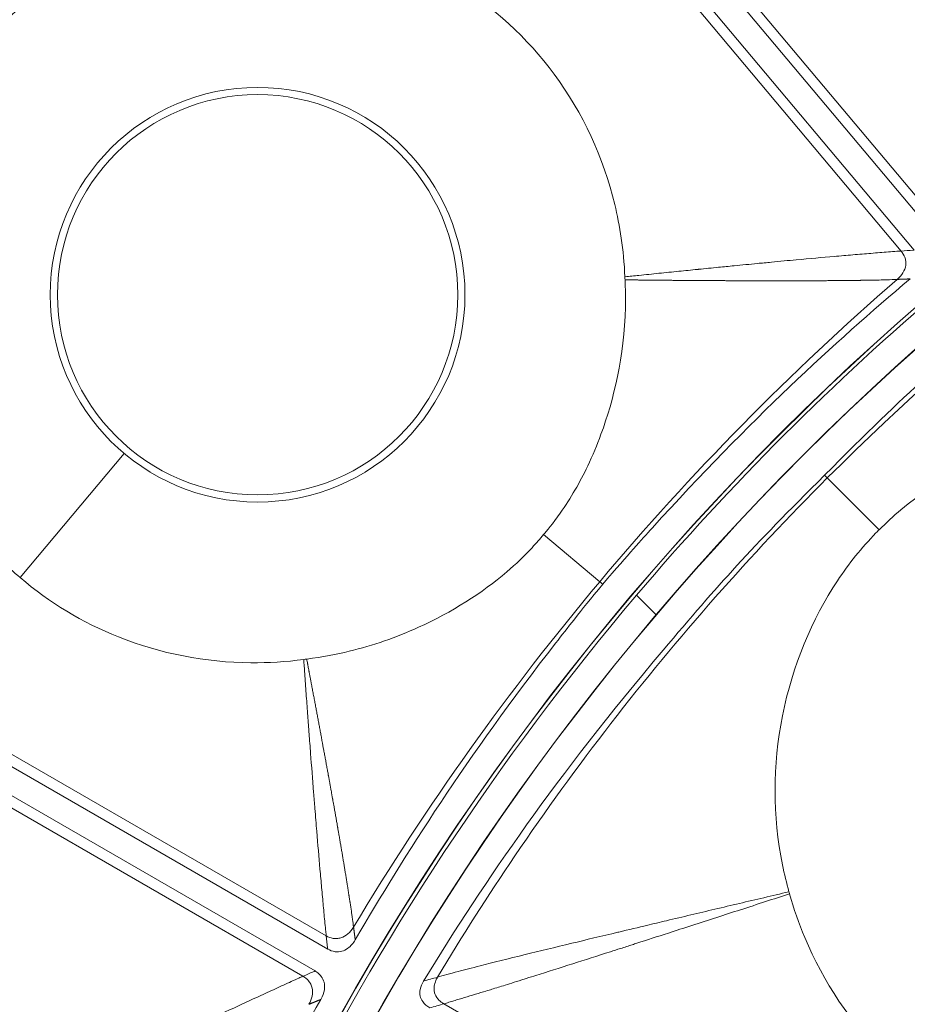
# Model space of a CAD drawing. Header units: inches. Extents: x -2.8 to 15.2, y -6.6 to 17.6.
# Tile 23 of 83: x 9.343 to 10.13, y -1.941 to -1.068. Entities that reach past the tile are written whole.
import ezdxf

# ---------------------------------------------------------------- set-up
doc = ezdxf.new("R2010")
doc.units = ezdxf.units.IN
doc.header["$MEASUREMENT"] = 0
doc.layers.add('Visible (ANSI)', color=7, linetype='Continuous', lineweight=18)
doc.layers.add('Visible Narrow (ANSI)', color=7, linetype='Continuous', lineweight=18)

msp = doc.modelspace()

# ---------------------------------------------------------------- linework, layer by layer
at = {"layer": 'Visible (ANSI)'}
for p, q in [((10.15294, -1.25788), (9.6558, -0.66541)), ((10.13575, -1.27231), (9.63861, -0.67984)), ((9.61606, -1.89165), (8.94626, -1.50494)), ((9.60484, -1.91108), (8.93504, -1.52437)), ((9.90701, -1.59536), (9.88969, -1.57804))]:
    msp.add_line(p, q, dxfattribs=at)
for centre, radius in [((11.68163, -3.09716), 3.54528), ((11.68163, -3.09716), 3.54195), ((11.68163, -3.09716), 3.28346), ((11.68163, -3.09716), 3.23859), ((11.68163, -3.09716), 3.23588), ((11.68163, -3.09716), 3.20276), ((11.68163, -3.09716), 3.20255), ((11.68163, -3.09716), 2.35257), ((11.68163, -3.09716), 2.35236), ((11.68163, -3.09716), 2.3248), ((11.68163, -3.09716), 2.3246), ((9.5539, -1.31178), 0.17736)]:
    msp.add_circle(centre, radius, dxfattribs=at)
for start, end in [(130.28965, 139.71035), (139.71035, 153.61001)]:
    msp.add_arc((11.68163, -3.09716), 2.34921, start, end, dxfattribs=at)
for points, knots in [([(9.58982, -0.98817), (9.56183, -0.98495), (9.52464, -0.98432), (9.46082, -0.99786), (9.44007, -1.00439), (9.39659, -1.02265), (9.37408, -1.03514), (9.33784, -1.06131), (9.32347, -1.07392), (9.30699, -1.09171), (9.30378, -1.09533), (9.30054, -1.09919)], [0.721035, 0.721035, 0.721035, 0.721035, 1.0196794, 1.0196794, 1.168255, 1.168255, 1.3434909, 1.3434909, 1.4781824, 1.4781824, 1.5102401, 1.5102401, 1.5102401, 1.5102401]), ([(9.87933, -1.2959), (9.87831, -1.2718), (9.87477, -1.25023), (9.86027, -1.19031), (9.84219, -1.15086), (9.79271, -1.0839), (9.76276, -1.05666), (9.71056, -1.02444), (9.69152, -1.0151), (9.64983, -0.99938), (9.62283, -0.99188), (9.59187, -0.98841)], [0.4775181, 0.4775181, 0.4775181, 0.4775181, 0.571479, 0.571479, 0.7834136, 0.7834136, 0.9829722, 0.9829722, 1.0877717, 1.0877717, 1.2039733, 1.2039733, 1.2039733, 1.2039733]), ([(10.05619, -1.47173), (10.1314, -1.39594), (10.1643, -1.36771), (10.3325, -1.22763), (10.41657, -1.17051), (10.50448, -1.11639)], [-1.592975, -1.592975, -1.592975, -1.592975, -1.134329, -1.134329, -0.299234, -0.299234, -0.299234, -0.299234]), ([(9.80725, -1.52437), (9.80976, -1.52138), (9.81534, -1.51478), (9.83137, -1.492), (9.83941, -1.47802), (9.8507, -1.45436), (9.85463, -1.44498), (9.8694, -1.40494), (9.87871, -1.36657), (9.87995, -1.31435), (9.87982, -1.30628), (9.87945, -1.29857)], [0.4840466, 0.4840466, 0.4840466, 0.4840466, 0.5090512, 0.5090512, 0.5438831, 0.5438831, 0.5658065, 0.5658065, 0.6361829, 0.6361829, 0.6497439, 0.6497439, 0.6497439, 0.6497439]), ([(10.13196, -1.29771), (10.06478, -1.35453), (9.99058, -1.42246), (9.89324, -1.52986), (9.88403, -1.53984), (9.85963, -1.56832)], [-13.567321, -13.567321, -13.567321, -13.567321, -4.529822, -4.529822, -3.431157, -3.431157, -3.431157, -3.431157]), ([(9.24203, -1.40533), (9.24567, -1.41771), (9.25004, -1.42984), (9.27184, -1.481), (9.29621, -1.51698), (9.33212, -1.55237), (9.33775, -1.55753), (9.34354, -1.56247)], [0.8370645, 0.8370645, 0.8370645, 0.8370645, 1.0320565, 1.0320565, 1.6885693, 1.6885693, 1.8060057, 1.8060057, 1.8060057, 1.8060057]), ([(10.42534, -1.44023), (10.39992, -1.43311), (10.37746, -1.4301), (10.31801, -1.42571), (10.27562, -1.43068), (10.19777, -1.45457), (10.15856, -1.47351), (10.11723, -1.50796), (10.1106, -1.51401), (10.10454, -1.52007)], [0.766434, 0.766434, 0.766434, 0.766434, 1.082655, 1.082655, 1.854629, 1.854629, 2.574472, 2.574472, 2.712146, 2.712146, 2.712146, 2.712146]), ([(9.70085, -1.92001), (9.757, -1.82882), (9.81742, -1.74013), (9.9624, -1.56848), (9.99075, -1.53667), (10.05619, -1.47173)], [-7.616264, -7.616264, -7.616264, -7.616264, -4.762978, -4.762978, -3.300772, -3.300772, -3.300772, -3.300772]), ([(9.59742, -1.63468), (9.61141, -1.63291), (9.62402, -1.63041), (9.65615, -1.62257), (9.67673, -1.61542), (9.72601, -1.59308), (9.75267, -1.57619), (9.7827, -1.55051), (9.79006, -1.54346), (9.80085, -1.5319), (9.80423, -1.52798), (9.80725, -1.52437)], [0.6303659, 0.6303659, 0.6303659, 0.6303659, 0.6905709, 0.6905709, 0.8060698, 0.8060698, 0.9785377, 0.9785377, 1.040405, 1.040405, 1.0737627, 1.0737627, 1.0737627, 1.0737627]), ([(10.10454, -1.52007), (10.10362, -1.52099), (10.1027, -1.52193), (10.08907, -1.53594), (10.07775, -1.55004), (10.0451, -1.59923), (10.02777, -1.64031), (10.01025, -1.72868), (10.01016, -1.77349), (10.02059, -1.82506), (10.0225, -1.833), (10.0247, -1.84087)], [0.640134, 0.640134, 0.640134, 0.640134, 0.65681, 0.65681, 0.886695, 0.886695, 1.403125, 1.403125, 1.906514, 1.906514, 1.998562, 1.998562, 1.998562, 1.998562]), ([(9.34354, -1.56247), (9.36943, -1.58457), (9.39868, -1.6023), (9.46783, -1.62989), (9.50778, -1.63756), (9.56345, -1.63806), (9.57918, -1.6371), (9.59475, -1.63502)], [1.806006, 1.806006, 1.806006, 1.806006, 2.33096, 2.33096, 2.944596, 2.944596, 3.181959, 3.181959, 3.181959, 3.181959]), ([(9.85963, -1.56832), (9.83847, -1.59407), (9.82865, -1.60672), (9.73878, -1.72252), (9.68473, -1.80743), (9.64042, -1.8835)], [-0.8944756, -0.8944756, -0.8944756, -0.8944756, -0.8113355, -0.8113355, -0.1875168, -0.1875168, -0.1875168, -0.1875168]), ([(9.59475, -1.63502), (9.59558, -1.63492), (9.59641, -1.63481), (9.5973, -1.6347), (9.59736, -1.63469), (9.59742, -1.63468)], [0.24237317, 0.24237317, 0.24237317, 0.24237317, 0.25467927, 0.25467927, 0.25554572, 0.25554572, 0.25554572, 0.25554572]), ([(9.37195, -2.02095), (9.36276, -1.99865), (9.35205, -1.9796), (9.31793, -1.92825), (9.28744, -1.89736), (9.21805, -1.85137), (9.18059, -1.83601), (9.12052, -1.82358), (9.09943, -1.82132), (9.05487, -1.82081), (9.02694, -1.823), (8.99666, -1.83032)], [0.4775181, 0.4775181, 0.4775181, 0.4775181, 0.571479, 0.571479, 0.7834136, 0.7834136, 0.9829722, 0.9829722, 1.0877717, 1.0877717, 1.2039733, 1.2039733, 1.2039733, 1.2039733]), ([(10.0247, -1.84087), (10.02482, -1.8413), (10.02494, -1.84174), (10.02511, -1.84234), (10.02516, -1.84251), (10.02521, -1.84268)], [0.379679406, 0.379679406, 0.379679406, 0.379679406, 0.381845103, 0.381845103, 0.382696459, 0.382696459, 0.382696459, 0.382696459]), ([(10.02521, -1.84268), (10.0289, -1.85593), (10.03342, -1.86891), (10.05522, -1.921), (10.07935, -1.95706), (10.13941, -2.017), (10.17445, -2.04035), (10.25112, -2.07155), (10.29145, -2.07951), (10.34226, -2.08008), (10.35362, -2.07973), (10.36595, -2.0786)], [0.753117, 0.753117, 0.753117, 0.753117, 0.903371, 0.903371, 1.377009, 1.377009, 1.842892, 1.842892, 2.29232, 2.29232, 2.404864, 2.404864, 2.404864, 2.404864]), ([(9.64042, -1.8835), (9.63957, -1.88497), (9.63858, -1.88638), (9.6364, -1.8889), (9.6352, -1.89003), (9.63224, -1.89217), (9.63043, -1.89307), (9.62655, -1.89411), (9.62457, -1.89422), (9.62028, -1.89364), (9.61808, -1.89282), (9.61606, -1.89165)], [-0.0739186, -0.0739186, -0.0739186, -0.0739186, -0.06095445, -0.06095445, -0.0484905, -0.0484905, -0.03306529, -0.03306529, -0.01779413, -0.01779413, 0, 0, 0, 0]), ([(9.60484, -1.91108), (9.6059, -1.9117), (9.60691, -1.9124), (9.60876, -1.914), (9.60958, -1.91488), (9.61147, -1.91743), (9.61231, -1.91919), (9.61334, -1.92325), (9.61339, -1.92547), (9.61266, -1.93048), (9.61161, -1.93337), (9.60997, -1.93625)], [-0.08431808, -0.08431808, -0.08431808, -0.08431808, -0.07336309, -0.07336309, -0.06261102, -0.06261102, -0.04507429, -0.04507429, -0.02527359, -0.02527359, 0, 0, 0, 0]), ([(9.7064, -1.94381), (9.70516, -1.94309), (9.70397, -1.94226), (9.70187, -1.94039), (9.70095, -1.93937), (9.69914, -1.93673), (9.6984, -1.93507), (9.69757, -1.93135), (9.69757, -1.92937), (9.69838, -1.92478), (9.69945, -1.92229), (9.70085, -1.92001)], [-0.07105793, -0.07105793, -0.07105793, -0.07105793, -0.06008678, -0.06008678, -0.04957198, -0.04957198, -0.03558379, -0.03558379, -0.02036833, -0.02036833, 0, 0, 0, 0]), ([(9.60997, -1.93625), (9.56627, -2.01262), (9.51978, -2.10183), (9.46504, -2.23604), (9.4598, -2.24858), (9.44662, -2.28368)], [-13.567321, -13.567321, -13.567321, -13.567321, -4.529822, -4.529822, -3.431157, -3.431157, -3.431157, -3.431157])]:
    msp.add_open_spline(points, degree=3, knots=knots, dxfattribs=at)
msp.add_open_spline([(9.87945, -1.29857), (9.87941, -1.29769), (9.87937, -1.2968), (9.87933, -1.2959)], degree=3, dxfattribs=at)
at = {"layer": 'Visible Narrow (ANSI)'}
for p, q in [((10.15568, -1.24645), (9.66865, -0.66603)), ((10.12402, -1.27303), (9.63699, -0.6926)), ((9.34354, -1.56247), (9.4358, -1.45252)), ((10.05619, -1.47173), (10.05863, -1.47416)), ((10.10454, -1.52007), (10.05863, -1.47416)), ((9.61473, -1.87997), (8.95855, -1.50113)), ((9.80725, -1.52437), (9.857, -1.56611)), ((9.59406, -1.91577), (8.93789, -1.53693)), ((9.857, -1.56611), (9.85963, -1.56832)), ((10.37508, -2.31896), (9.71894, -1.94014))]:
    msp.add_line(p, q, dxfattribs=at)
msp.add_circle((9.5539, -1.31178), 0.18372, dxfattribs=at)
for centre, major_axis, ratio, start_param, end_param in [((10.98059, -2.19203), (-1.28977, -0.99895), 0.705125, 4.5449, 4.890681), ((10.83671, -2.25955), (-1.18839, -1.19876), 0.706246, 4.606434, 4.829535), ((10.71002, -2.41053), (0.97418, 1.3785), 0.706247, 1.45365, 1.676751)]:
    msp.add_ellipse(centre, major_axis=major_axis, ratio=ratio, start_param=start_param, end_param=end_param, dxfattribs=at)
for points, knots in [([(9.87933, -1.2959), (9.87935, -1.2959), (9.87937, -1.29589), (9.87939, -1.29589), (9.88349, -1.29547), (9.88757, -1.29504), (9.8917, -1.29462), (9.89465, -1.29431), (9.89762, -1.294), (9.90061, -1.2937), (9.90356, -1.29339), (9.90652, -1.29309), (9.9095, -1.29278), (9.91533, -1.29218), (9.92123, -1.29158), (9.92719, -1.29098), (9.93261, -1.29043), (9.93809, -1.28987), (9.94362, -1.28932), (9.94394, -1.28929), (9.94427, -1.28925), (9.94459, -1.28922), (9.95043, -1.28864), (9.95633, -1.28805), (9.96229, -1.28746), (9.96684, -1.28701), (9.97141, -1.28655), (9.97602, -1.2861), (9.98307, -1.28541), (9.98963, -1.28477), (9.99699, -1.28406), (10.00076, -1.28369), (10.00474, -1.28331), (10.00911, -1.28289), (10.01674, -1.28216), (10.0241, -1.28146), (10.03118, -1.28081), (10.04317, -1.2797), (10.05436, -1.27869), (10.06474, -1.2778), (10.07048, -1.2773), (10.07596, -1.27684), (10.08119, -1.27641), (10.08686, -1.27594), (10.09222, -1.2755), (10.09726, -1.27508), (10.09997, -1.27486), (10.10258, -1.27464), (10.1051, -1.27444), (10.10776, -1.27422), (10.11031, -1.27401), (10.11275, -1.27382), (10.11535, -1.27362), (10.11782, -1.27343), (10.12014, -1.27327), (10.12148, -1.27318), (10.12277, -1.2731), (10.12402, -1.27303)], [-0.024773, -0.024773, -0.024773, -0.024773, -0.024492, -0.024492, -0.024492, 0.029022, 0.029022, 0.029022, 0.067294, 0.067294, 0.067294, 0.105014, 0.105014, 0.105014, 0.178887, 0.178887, 0.178887, 0.2461, 0.2461, 0.2461, 0.25, 0.25, 0.25, 0.320922, 0.320922, 0.320922, 0.375, 0.375, 0.375, 0.457666, 0.457666, 0.457666, 0.5, 0.5, 0.5, 0.574079, 0.574079, 0.574079, 0.699477, 0.699477, 0.699477, 0.768811, 0.768811, 0.768811, 0.844194, 0.844194, 0.844194, 0.88476, 0.88476, 0.88476, 0.927713, 0.927713, 0.927713, 0.97356, 0.97356, 0.97356, 1, 1, 1, 1]), ([(10.12052, -1.29818), (10.1227, -1.29628), (10.12442, -1.29428), (10.12567, -1.29225), (10.127, -1.29007), (10.1278, -1.28785), (10.1281, -1.28563), (10.12827, -1.28441), (10.12828, -1.28318), (10.12813, -1.28195), (10.12799, -1.28082), (10.12772, -1.27968), (10.12731, -1.27857), (10.12661, -1.27667), (10.12551, -1.27481), (10.12402, -1.27303)], [0, 0, 0, 0, 0.2413876, 0.2413876, 0.2413876, 0.5, 0.5, 0.5, 0.6429711, 0.6429711, 0.6429711, 0.7754617, 0.7754617, 0.7754617, 1, 1, 1, 1]), ([(10.12402, -1.27303), (10.12759, -1.27281), (10.13116, -1.27259), (10.13473, -1.27237), (10.13507, -1.27235), (10.13541, -1.27233), (10.13575, -1.27231)], [0.2262638, 0.2262638, 0.2262638, 0.2262638, 1, 1, 1, 1.0733801, 1.0733801, 1.0733801, 1.0733801]), ([(9.87945, -1.29857), (9.88083, -1.29859), (9.88221, -1.2986), (9.88358, -1.29862), (9.88395, -1.29862), (9.88432, -1.29863), (9.88469, -1.29863), (9.88506, -1.29864), (9.88542, -1.29864), (9.88579, -1.29864), (9.88653, -1.29865), (9.88727, -1.29866), (9.88801, -1.29867), (9.88874, -1.29868), (9.88948, -1.29869), (9.89021, -1.29869), (9.89058, -1.2987), (9.89095, -1.2987), (9.89132, -1.2987), (9.89168, -1.29871), (9.89205, -1.29871), (9.89242, -1.29872), (9.89352, -1.29873), (9.89462, -1.29874), (9.89572, -1.29875), (9.89609, -1.29876), (9.89645, -1.29876), (9.89682, -1.29876), (9.89719, -1.29877), (9.89755, -1.29877), (9.89792, -1.29877), (9.89901, -1.29879), (9.90011, -1.2988), (9.90121, -1.29881), (9.90194, -1.29881), (9.90267, -1.29882), (9.9034, -1.29883), (9.90413, -1.29884), (9.90486, -1.29884), (9.90559, -1.29885), (9.90704, -1.29886), (9.9085, -1.29888), (9.90996, -1.29889), (9.91068, -1.2989), (9.91141, -1.2989), (9.91214, -1.29891), (9.91286, -1.29892), (9.91359, -1.29892), (9.91431, -1.29893), (9.91576, -1.29894), (9.9172, -1.29896), (9.91866, -1.29897), (9.91938, -1.29897), (9.9201, -1.29898), (9.92082, -1.29899), (9.92154, -1.29899), (9.92227, -1.299), (9.92299, -1.29901), (9.92371, -1.29901), (9.92443, -1.29902), (9.92515, -1.29902), (9.92587, -1.29903), (9.92659, -1.29903), (9.92731, -1.29904), (9.92803, -1.29905), (9.92875, -1.29905), (9.92947, -1.29906), (9.93018, -1.29906), (9.9309, -1.29907), (9.93162, -1.29907), (9.93234, -1.29908), (9.93305, -1.29908), (9.93377, -1.29909), (9.93449, -1.29909), (9.9352, -1.2991), (9.93592, -1.2991), (9.93735, -1.29911), (9.93878, -1.29912), (9.94021, -1.29913), (9.94092, -1.29914), (9.94164, -1.29914), (9.94235, -1.29915), (9.94306, -1.29915), (9.94378, -1.29916), (9.94449, -1.29916), (9.9452, -1.29917), (9.94591, -1.29917), (9.94662, -1.29918), (9.94734, -1.29918), (9.94805, -1.29918), (9.94876, -1.29919), (9.94947, -1.29919), (9.95018, -1.2992), (9.95089, -1.2992), (9.9516, -1.29921), (9.95231, -1.29921), (9.95302, -1.29921), (9.95583, -1.29923), (9.95866, -1.29925), (9.9615, -1.29926), (9.9622, -1.29926), (9.96291, -1.29927), (9.96361, -1.29927), (9.96432, -1.29927), (9.96502, -1.29928), (9.96573, -1.29928), (9.96643, -1.29928), (9.96713, -1.29929), (9.96783, -1.29929), (9.96854, -1.29929), (9.96924, -1.2993), (9.96994, -1.2993), (9.97064, -1.2993), (9.97134, -1.2993), (9.97205, -1.29931), (9.97275, -1.29931), (9.97345, -1.29931), (9.97415, -1.29931), (9.97554, -1.29932), (9.97694, -1.29933), (9.97834, -1.29933), (9.97869, -1.29933), (9.97904, -1.29933), (9.97939, -1.29933), (9.97974, -1.29934), (9.98009, -1.29934), (9.98044, -1.29934), (9.98113, -1.29934), (9.98183, -1.29934), (9.98253, -1.29934), (9.98305, -1.29935), (9.98357, -1.29935), (9.9841, -1.29935), (9.98427, -1.29935), (9.98444, -1.29935), (9.98462, -1.29935), (9.98479, -1.29935), (9.98497, -1.29935), (9.98514, -1.29935), (9.98566, -1.29935), (9.98618, -1.29935), (9.9867, -1.29936), (9.9874, -1.29936), (9.98809, -1.29936), (9.98879, -1.29936), (9.98914, -1.29936), (9.98948, -1.29936), (9.98983, -1.29936), (9.99018, -1.29936), (9.99052, -1.29937), (9.99087, -1.29937), (9.99156, -1.29937), (9.99226, -1.29937), (9.99295, -1.29937), (9.99347, -1.29937), (9.99399, -1.29937), (9.99451, -1.29937), (9.99464, -1.29937), (9.99477, -1.29938), (9.9949, -1.29938), (9.99511, -1.29938), (9.99533, -1.29938), (9.99554, -1.29938), (9.99606, -1.29938), (9.99658, -1.29938), (9.9971, -1.29938), (9.99779, -1.29938), (9.99848, -1.29938), (9.99917, -1.29938), (9.99952, -1.29938), (9.99986, -1.29938), (10.0002, -1.29938), (10.00055, -1.29938), (10.00089, -1.29939), (10.00124, -1.29939), (10.00193, -1.29939), (10.00262, -1.29939), (10.00331, -1.29939), (10.00382, -1.29939), (10.00434, -1.29939), (10.00485, -1.29939), (10.00503, -1.29939), (10.0052, -1.29939), (10.00537, -1.29939), (10.00554, -1.29939), (10.00571, -1.29939), (10.00588, -1.29939), (10.0064, -1.29939), (10.00691, -1.29939), (10.00743, -1.29939), (10.00812, -1.29939), (10.0088, -1.29939), (10.00949, -1.29939), (10.00974, -1.29939), (10.00999, -1.29939), (10.01024, -1.29939), (10.01068, -1.29939), (10.01111, -1.2994), (10.01154, -1.2994), (10.01293, -1.2994), (10.0143, -1.2994), (10.01565, -1.2994), (10.01633, -1.2994), (10.01702, -1.2994), (10.0177, -1.2994), (10.01838, -1.2994), (10.01906, -1.2994), (10.01974, -1.2994), (10.02043, -1.2994), (10.02111, -1.29939), (10.02178, -1.29939), (10.02247, -1.29939), (10.02315, -1.29939), (10.02382, -1.29939), (10.0252, -1.29939), (10.02656, -1.29939), (10.0279, -1.29939), (10.02892, -1.29939), (10.02994, -1.29939), (10.03094, -1.29938), (10.03128, -1.29938), (10.03162, -1.29938), (10.03196, -1.29938), (10.0323, -1.29938), (10.03263, -1.29938), (10.03297, -1.29938), (10.03399, -1.29938), (10.03501, -1.29938), (10.03601, -1.29938), (10.03669, -1.29937), (10.03736, -1.29937), (10.03803, -1.29937), (10.03879, -1.29937), (10.03954, -1.29937), (10.04029, -1.29936), (10.04088, -1.29936), (10.04148, -1.29936), (10.04206, -1.29936), (10.04274, -1.29936), (10.04341, -1.29936), (10.04407, -1.29935), (10.04475, -1.29935), (10.04541, -1.29935), (10.04608, -1.29935), (10.04675, -1.29935), (10.04742, -1.29934), (10.04809, -1.29934), (10.04941, -1.29934), (10.05074, -1.29933), (10.05209, -1.29933), (10.05275, -1.29932), (10.05341, -1.29932), (10.05409, -1.29932), (10.05474, -1.29931), (10.05541, -1.29931), (10.05608, -1.29931), (10.05674, -1.2993), (10.0574, -1.2993), (10.05807, -1.2993), (10.05872, -1.29929), (10.05939, -1.29929), (10.06006, -1.29928), (10.06071, -1.29928), (10.06137, -1.29927), (10.06205, -1.29927), (10.0627, -1.29926), (10.06336, -1.29926), (10.06403, -1.29925), (10.06468, -1.29925), (10.06534, -1.29924), (10.06601, -1.29924), (10.06665, -1.29923), (10.06731, -1.29923), (10.06798, -1.29922), (10.06812, -1.29922), (10.06826, -1.29922), (10.0684, -1.29922), (10.06961, -1.29921), (10.07078, -1.2992), (10.07192, -1.29919), (10.07259, -1.29918), (10.07324, -1.29918), (10.07388, -1.29917), (10.07455, -1.29916), (10.0752, -1.29916), (10.07584, -1.29915), (10.07651, -1.29914), (10.07716, -1.29914), (10.0778, -1.29913), (10.07846, -1.29912), (10.07911, -1.29911), (10.07975, -1.29911), (10.08041, -1.2991), (10.08106, -1.29909), (10.08169, -1.29908), (10.08218, -1.29908), (10.08265, -1.29907), (10.08312, -1.29907), (10.08329, -1.29906), (10.08346, -1.29906), (10.08363, -1.29906), (10.08465, -1.29905), (10.08558, -1.29903), (10.08652, -1.29902), (10.08684, -1.29902), (10.08716, -1.29901), (10.08749, -1.29901), (10.0878, -1.299), (10.08812, -1.299), (10.08845, -1.29899), (10.08932, -1.29898), (10.09026, -1.29897), (10.09132, -1.29895), (10.09163, -1.29895), (10.09195, -1.29894), (10.09228, -1.29894), (10.09259, -1.29893), (10.0929, -1.29893), (10.09323, -1.29892), (10.09383, -1.29891), (10.09446, -1.2989), (10.09514, -1.29889), (10.09566, -1.29888), (10.09622, -1.29887), (10.0968, -1.29886), (10.0972, -1.29885), (10.09759, -1.29885), (10.09797, -1.29884), (10.09829, -1.29883), (10.0986, -1.29883), (10.09891, -1.29882), (10.10167, -1.29877), (10.10415, -1.29872), (10.10636, -1.29866), (10.10667, -1.29865), (10.10698, -1.29865), (10.10728, -1.29864), (10.10759, -1.29863), (10.1079, -1.29862), (10.1082, -1.29861), (10.10883, -1.2986), (10.10943, -1.29858), (10.11002, -1.29856), (10.11048, -1.29855), (10.11094, -1.29854), (10.11137, -1.29852), (10.11152, -1.29852), (10.11167, -1.29851), (10.11182, -1.29851), (10.11197, -1.2985), (10.11212, -1.2985), (10.11227, -1.29849), (10.11274, -1.29848), (10.11318, -1.29847), (10.11361, -1.29845), (10.11725, -1.29833), (10.11949, -1.29823), (10.12052, -1.29818)], [-0.025089, -0.025089, -0.025089, -0.025089, -0.00702, -0.00702, -0.00702, -0.00216, -0.00216, -0.00216, 0.002697, 0.002697, 0.002697, 0.012366, 0.012366, 0.012366, 0.02197, 0.02197, 0.02197, 0.026749, 0.026749, 0.026749, 0.031512, 0.031512, 0.031512, 0.045713, 0.045713, 0.045713, 0.050418, 0.050418, 0.050418, 0.055108, 0.055108, 0.055108, 0.069097, 0.069097, 0.069097, 0.078356, 0.078356, 0.078356, 0.087563, 0.087563, 0.087563, 0.105829, 0.105829, 0.105829, 0.11489, 0.11489, 0.11489, 0.123905, 0.123905, 0.123905, 0.141802, 0.141802, 0.141802, 0.150686, 0.150686, 0.150686, 0.15953, 0.15953, 0.15953, 0.168333, 0.168333, 0.168333, 0.177097, 0.177097, 0.177097, 0.185824, 0.185824, 0.185824, 0.194513, 0.194513, 0.194513, 0.203167, 0.203167, 0.203167, 0.211786, 0.211786, 0.211786, 0.228922, 0.228922, 0.228922, 0.237441, 0.237441, 0.237441, 0.245928, 0.245928, 0.245928, 0.254385, 0.254385, 0.254385, 0.262813, 0.262813, 0.262813, 0.27121, 0.27121, 0.27121, 0.27958, 0.27958, 0.27958, 0.312789, 0.312789, 0.312789, 0.321028, 0.321028, 0.321028, 0.329242, 0.329242, 0.329242, 0.337432, 0.337432, 0.337432, 0.3456, 0.3456, 0.3456, 0.353745, 0.353745, 0.353745, 0.361868, 0.361868, 0.361868, 0.378051, 0.378051, 0.378051, 0.382084, 0.382084, 0.382084, 0.386112, 0.386112, 0.386112, 0.394153, 0.394153, 0.394153, 0.400171, 0.400171, 0.400171, 0.402175, 0.402175, 0.402175, 0.404178, 0.404178, 0.404178, 0.410179, 0.410179, 0.410179, 0.418164, 0.418164, 0.418164, 0.42215, 0.42215, 0.42215, 0.426132, 0.426132, 0.426132, 0.434082, 0.434082, 0.434082, 0.440034, 0.440034, 0.440034, 0.441521, 0.441521, 0.441521, 0.443997, 0.443997, 0.443997, 0.449934, 0.449934, 0.449934, 0.457836, 0.457836, 0.457836, 0.461781, 0.461781, 0.461781, 0.465722, 0.465722, 0.465722, 0.473594, 0.473594, 0.473594, 0.479488, 0.479488, 0.479488, 0.481451, 0.481451, 0.481451, 0.483413, 0.483413, 0.483413, 0.489294, 0.489294, 0.489294, 0.497124, 0.497124, 0.497124, 0.5, 0.5, 0.5, 0.504958, 0.504958, 0.504958, 0.520846, 0.520846, 0.520846, 0.528912, 0.528912, 0.528912, 0.537061, 0.537061, 0.537061, 0.545298, 0.545298, 0.545298, 0.553624, 0.553624, 0.553624, 0.57056, 0.57056, 0.57056, 0.583523, 0.583523, 0.583523, 0.587896, 0.587896, 0.587896, 0.592297, 0.592297, 0.592297, 0.605664, 0.605664, 0.605664, 0.614721, 0.614721, 0.614721, 0.625, 0.625, 0.625, 0.63323, 0.63323, 0.63323, 0.642727, 0.642727, 0.642727, 0.65233, 0.65233, 0.65233, 0.66197, 0.66197, 0.66197, 0.681086, 0.681086, 0.681086, 0.690432, 0.690432, 0.690432, 0.699565, 0.699565, 0.699565, 0.708446, 0.708446, 0.708446, 0.717049, 0.717049, 0.717049, 0.725356, 0.725356, 0.725356, 0.733361, 0.733361, 0.733361, 0.741064, 0.741064, 0.741064, 0.748472, 0.748472, 0.748472, 0.75, 0.75, 0.75, 0.763257, 0.763257, 0.763257, 0.771025, 0.771025, 0.771025, 0.779085, 0.779085, 0.779085, 0.787472, 0.787472, 0.787472, 0.796229, 0.796229, 0.796229, 0.80541, 0.80541, 0.80541, 0.8125, 0.8125, 0.8125, 0.815104, 0.815104, 0.815104, 0.831132, 0.831132, 0.831132, 0.836524, 0.836524, 0.836524, 0.841725, 0.841725, 0.841725, 0.855536, 0.855536, 0.855536, 0.859509, 0.859509, 0.859509, 0.863198, 0.863198, 0.863198, 0.86984, 0.86984, 0.86984, 0.875, 0.875, 0.875, 0.878499, 0.878499, 0.878499, 0.881377, 0.881377, 0.881377, 0.906908, 0.906908, 0.906908, 0.9105, 0.9105, 0.9105, 0.914208, 0.914208, 0.914208, 0.922024, 0.922024, 0.922024, 0.928298, 0.928298, 0.928298, 0.930482, 0.930482, 0.930482, 0.932717, 0.932717, 0.932717, 0.939772, 0.939772, 0.939772, 1, 1, 1, 1]), ([(10.05863, -1.47416), (10.02443, -1.50835), (9.95822, -1.57889), (9.86577, -1.69076), (9.784, -1.80353), (9.7351, -1.88015), (9.71324, -1.9166)], [0, 0, 0, 0, 0.2577886, 0.5155772, 0.7733658, 0.9999993, 0.9999993, 0.9999993, 0.9999993]), ([(9.59475, -1.63502), (9.59505, -1.63916), (9.59534, -1.64329), (9.59563, -1.64744), (9.59584, -1.65041), (9.59606, -1.65338), (9.59627, -1.65637), (9.59648, -1.65933), (9.59669, -1.6623), (9.59691, -1.66528), (9.59733, -1.67114), (9.59776, -1.67705), (9.5982, -1.68302), (9.59858, -1.68822), (9.59897, -1.69346), (9.59936, -1.69876), (9.59941, -1.69939), (9.59945, -1.70002), (9.5995, -1.70066), (9.59993, -1.70644), (9.60038, -1.71228), (9.60083, -1.7182), (9.60169, -1.7295), (9.60259, -1.74107), (9.60353, -1.75296), (9.6039, -1.75766), (9.60428, -1.7624), (9.60467, -1.7672), (9.60521, -1.77404), (9.60576, -1.7807), (9.60629, -1.78719), (9.60726, -1.79896), (9.60821, -1.81015), (9.60915, -1.82076), (9.60965, -1.82642), (9.61015, -1.8319), (9.61063, -1.8372), (9.61114, -1.84276), (9.61163, -1.84812), (9.61211, -1.85326), (9.61236, -1.85593), (9.6126, -1.85854), (9.61283, -1.86109), (9.61308, -1.86371), (9.61332, -1.86626), (9.61356, -1.86873), (9.6138, -1.87128), (9.61404, -1.87375), (9.6143, -1.87611), (9.61444, -1.87743), (9.61458, -1.87871), (9.61473, -1.87997)], [-0.02404, -0.02404, -0.02404, -0.02404, 0.028221, 0.028221, 0.028221, 0.065639, 0.065639, 0.065639, 0.102698, 0.102698, 0.102698, 0.175601, 0.175601, 0.175601, 0.239108, 0.239108, 0.239108, 0.2467, 0.2467, 0.2467, 0.315832, 0.315832, 0.315832, 0.447835, 0.447835, 0.447835, 0.5, 0.5, 0.5, 0.574304, 0.574304, 0.574304, 0.709012, 0.709012, 0.709012, 0.780781, 0.780781, 0.780781, 0.856063, 0.856063, 0.856063, 0.895195, 0.895195, 0.895195, 0.935433, 0.935433, 0.935433, 0.976875, 0.976875, 0.976875, 1, 1, 1, 1]), ([(9.59742, -1.63468), (9.59768, -1.63604), (9.59793, -1.63739), (9.59818, -1.63874), (9.59825, -1.6391), (9.59832, -1.63947), (9.59839, -1.63983), (9.59846, -1.64019), (9.59853, -1.64055), (9.59859, -1.64092), (9.59873, -1.64164), (9.59887, -1.64237), (9.599, -1.64309), (9.59914, -1.64382), (9.59928, -1.64454), (9.59941, -1.64526), (9.59948, -1.64562), (9.59955, -1.64598), (9.59962, -1.64634), (9.59969, -1.64671), (9.59975, -1.64707), (9.59982, -1.64743), (9.60003, -1.64851), (9.60023, -1.64959), (9.60043, -1.65067), (9.6005, -1.65103), (9.60057, -1.65139), (9.60064, -1.65175), (9.6007, -1.65211), (9.60077, -1.65247), (9.60084, -1.65283), (9.60104, -1.65391), (9.60124, -1.65499), (9.60145, -1.65607), (9.60158, -1.65679), (9.60172, -1.6575), (9.60185, -1.65822), (9.60199, -1.65894), (9.60212, -1.65965), (9.60226, -1.66037), (9.60253, -1.66181), (9.60279, -1.66324), (9.60306, -1.66466), (9.6032, -1.66537), (9.60333, -1.66609), (9.60346, -1.6668), (9.6036, -1.66751), (9.60373, -1.66823), (9.60387, -1.66894), (9.60413, -1.67037), (9.6044, -1.67179), (9.60467, -1.6732), (9.6048, -1.67391), (9.60493, -1.67462), (9.60506, -1.67533), (9.6052, -1.67604), (9.60533, -1.67675), (9.60546, -1.67746), (9.6056, -1.67817), (9.60573, -1.67888), (9.60586, -1.67958), (9.60599, -1.68029), (9.60612, -1.681), (9.60626, -1.6817), (9.60639, -1.68241), (9.60652, -1.68312), (9.60665, -1.68382), (9.60678, -1.68453), (9.60692, -1.68523), (9.60705, -1.68594), (9.60718, -1.68664), (9.60731, -1.68735), (9.60744, -1.68805), (9.60757, -1.68875), (9.6077, -1.68946), (9.60783, -1.69016), (9.6081, -1.69157), (9.60836, -1.69297), (9.60862, -1.69437), (9.60875, -1.69507), (9.60888, -1.69577), (9.60901, -1.69647), (9.60914, -1.69717), (9.60927, -1.69787), (9.6094, -1.69857), (9.60953, -1.69927), (9.60966, -1.69997), (9.60979, -1.70067), (9.60992, -1.70137), (9.61005, -1.70206), (9.61018, -1.70276), (9.61031, -1.70346), (9.61044, -1.70415), (9.61057, -1.70485), (9.6107, -1.70555), (9.61082, -1.70624), (9.61095, -1.70694), (9.61147, -1.70974), (9.61199, -1.71252), (9.61249, -1.71526), (9.61262, -1.71596), (9.61275, -1.71665), (9.61287, -1.71734), (9.613, -1.71803), (9.61313, -1.71872), (9.61326, -1.71941), (9.61338, -1.7201), (9.61351, -1.72079), (9.61364, -1.72148), (9.61376, -1.72217), (9.61389, -1.72286), (9.61402, -1.72355), (9.61414, -1.72424), (9.61427, -1.72493), (9.61439, -1.72562), (9.61452, -1.7263), (9.61465, -1.72699), (9.61477, -1.72768), (9.61503, -1.72906), (9.61528, -1.73043), (9.61553, -1.7318), (9.61559, -1.73214), (9.61565, -1.73248), (9.61571, -1.73282), (9.61578, -1.73317), (9.61584, -1.73351), (9.6159, -1.73385), (9.61603, -1.73454), (9.61615, -1.73522), (9.61628, -1.7359), (9.61637, -1.73642), (9.61646, -1.73693), (9.61655, -1.73744), (9.61659, -1.73761), (9.61662, -1.73778), (9.61665, -1.73795), (9.61668, -1.73812), (9.61671, -1.7383), (9.61674, -1.73847), (9.61683, -1.73898), (9.61693, -1.73949), (9.61702, -1.74), (9.61714, -1.74069), (9.61727, -1.74137), (9.61739, -1.74205), (9.61745, -1.74239), (9.61752, -1.74273), (9.61758, -1.74307), (9.61764, -1.74341), (9.6177, -1.74375), (9.61776, -1.74409), (9.61789, -1.74477), (9.61801, -1.74545), (9.61813, -1.74613), (9.61822, -1.74664), (9.61832, -1.74715), (9.61841, -1.74766), (9.61843, -1.74779), (9.61845, -1.74791), (9.61848, -1.74804), (9.61851, -1.74825), (9.61855, -1.74847), (9.61859, -1.74868), (9.61868, -1.74919), (9.61878, -1.7497), (9.61887, -1.75021), (9.61899, -1.75089), (9.61911, -1.75156), (9.61923, -1.75224), (9.61929, -1.75258), (9.61935, -1.75292), (9.61942, -1.75325), (9.61948, -1.75359), (9.61954, -1.75393), (9.6196, -1.75427), (9.61972, -1.75495), (9.61984, -1.75562), (9.61996, -1.7563), (9.62005, -1.75681), (9.62014, -1.75731), (9.62023, -1.75782), (9.62026, -1.75799), (9.6203, -1.75816), (9.62033, -1.75833), (9.62036, -1.75849), (9.62039, -1.75866), (9.62042, -1.75883), (9.62051, -1.75934), (9.6206, -1.75985), (9.62069, -1.76035), (9.62081, -1.76103), (9.62093, -1.7617), (9.62105, -1.76237), (9.62111, -1.76271), (9.62117, -1.76305), (9.62123, -1.76338), (9.62129, -1.76372), (9.62135, -1.76406), (9.62141, -1.76439), (9.62165, -1.76574), (9.62189, -1.76709), (9.62212, -1.76842), (9.62224, -1.7691), (9.62236, -1.76977), (9.62248, -1.77044), (9.6226, -1.77111), (9.62272, -1.77178), (9.62284, -1.77245), (9.62296, -1.77312), (9.62307, -1.77379), (9.62319, -1.77446), (9.62331, -1.77513), (9.62343, -1.7758), (9.62354, -1.77646), (9.62378, -1.77781), (9.62401, -1.77914), (9.62425, -1.78047), (9.62442, -1.78147), (9.6246, -1.78247), (9.62477, -1.78347), (9.62483, -1.7838), (9.62489, -1.78413), (9.62494, -1.78446), (9.625, -1.7848), (9.62506, -1.78513), (9.62512, -1.78546), (9.62529, -1.78646), (9.62547, -1.78746), (9.62564, -1.78845), (9.62575, -1.78912), (9.62587, -1.78978), (9.62598, -1.79044), (9.6261, -1.79111), (9.62621, -1.79177), (9.62632, -1.79243), (9.62644, -1.79309), (9.62655, -1.79375), (9.62667, -1.79441), (9.62678, -1.79508), (9.62689, -1.79574), (9.62701, -1.7964), (9.62712, -1.79706), (9.62723, -1.79772), (9.62735, -1.79838), (9.62746, -1.79904), (9.62757, -1.7997), (9.62768, -1.80036), (9.62791, -1.80168), (9.62813, -1.803), (9.62835, -1.80431), (9.62847, -1.80497), (9.62858, -1.80562), (9.62869, -1.80628), (9.6288, -1.80694), (9.62891, -1.80759), (9.62902, -1.80825), (9.62913, -1.8089), (9.62924, -1.80956), (9.62935, -1.81021), (9.62946, -1.81087), (9.62957, -1.81152), (9.62968, -1.81218), (9.62979, -1.81283), (9.6299, -1.81349), (9.63001, -1.81414), (9.63011, -1.81479), (9.63022, -1.81545), (9.63033, -1.8161), (9.63044, -1.81675), (9.63055, -1.8174), (9.63065, -1.81805), (9.63076, -1.81871), (9.63087, -1.81936), (9.63098, -1.82), (9.63119, -1.82131), (9.6314, -1.82261), (9.63161, -1.8239), (9.63172, -1.82455), (9.63183, -1.8252), (9.63193, -1.82584), (9.63204, -1.82649), (9.63214, -1.82714), (9.63225, -1.82778), (9.63235, -1.82843), (9.63245, -1.82907), (9.63256, -1.82972), (9.63266, -1.83036), (9.63276, -1.83101), (9.63287, -1.83165), (9.63297, -1.83229), (9.63307, -1.83293), (9.63318, -1.83357), (9.63328, -1.83422), (9.63338, -1.83486), (9.63348, -1.83549), (9.63363, -1.83646), (9.63379, -1.83742), (9.63393, -1.83837), (9.63399, -1.83869), (9.63404, -1.83901), (9.63409, -1.83932), (9.63414, -1.83964), (9.63418, -1.83996), (9.63423, -1.84028), (9.63438, -1.84124), (9.63453, -1.84219), (9.63468, -1.84313), (9.63473, -1.84345), (9.63478, -1.84377), (9.63483, -1.84408), (9.63488, -1.8444), (9.63492, -1.84471), (9.63497, -1.84503), (9.63507, -1.84566), (9.63517, -1.84629), (9.63526, -1.84692), (9.63536, -1.84755), (9.63546, -1.84818), (9.63555, -1.8488), (9.6356, -1.84912), (9.63565, -1.84943), (9.63569, -1.84974), (9.63574, -1.85005), (9.63579, -1.85037), (9.63583, -1.85068), (9.63622, -1.85322), (9.63659, -1.85569), (9.63694, -1.85809), (9.63698, -1.8584), (9.63702, -1.8587), (9.63707, -1.859), (9.63711, -1.85931), (9.63716, -1.85961), (9.6372, -1.85992), (9.63729, -1.86053), (9.63738, -1.86113), (9.63746, -1.86173), (9.63753, -1.86218), (9.63759, -1.86263), (9.63765, -1.86308), (9.63767, -1.86323), (9.6377, -1.86337), (9.63772, -1.86352), (9.63774, -1.86367), (9.63776, -1.86382), (9.63778, -1.86397), (9.63784, -1.86442), (9.6379, -1.86486), (9.63797, -1.8653), (9.6383, -1.86771), (9.63861, -1.87), (9.6389, -1.87216)], [-0.017029, -0.017029, -0.017029, -0.017029, -0.004762, -0.004762, -0.004762, -0.001465, -0.001465, -0.001465, 0.001832, 0.001832, 0.001832, 0.008441, 0.008441, 0.008441, 0.015071, 0.015071, 0.015071, 0.018395, 0.018395, 0.018395, 0.021723, 0.021723, 0.021723, 0.031741, 0.031741, 0.031741, 0.035091, 0.035091, 0.035091, 0.038447, 0.038447, 0.038447, 0.048547, 0.048547, 0.048547, 0.055309, 0.055309, 0.055309, 0.062093, 0.062093, 0.062093, 0.07573, 0.07573, 0.07573, 0.082583, 0.082583, 0.082583, 0.08946, 0.08946, 0.08946, 0.103285, 0.103285, 0.103285, 0.110234, 0.110234, 0.110234, 0.117208, 0.117208, 0.117208, 0.124206, 0.124206, 0.124206, 0.13123, 0.13123, 0.13123, 0.138279, 0.138279, 0.138279, 0.145353, 0.145353, 0.145353, 0.152454, 0.152454, 0.152454, 0.15958, 0.15958, 0.15958, 0.173913, 0.173913, 0.173913, 0.18112, 0.18112, 0.18112, 0.188355, 0.188355, 0.188355, 0.195617, 0.195617, 0.195617, 0.202907, 0.202907, 0.202907, 0.210226, 0.210226, 0.210226, 0.217573, 0.217573, 0.217573, 0.247256, 0.247256, 0.247256, 0.254752, 0.254752, 0.254752, 0.262279, 0.262279, 0.262279, 0.269837, 0.269837, 0.269837, 0.277426, 0.277426, 0.277426, 0.285048, 0.285048, 0.285048, 0.292702, 0.292702, 0.292702, 0.30811, 0.30811, 0.30811, 0.311983, 0.311983, 0.311983, 0.315864, 0.315864, 0.315864, 0.323652, 0.323652, 0.323652, 0.329516, 0.329516, 0.329516, 0.331475, 0.331475, 0.331475, 0.333436, 0.333436, 0.333436, 0.339333, 0.339333, 0.339333, 0.347226, 0.347226, 0.347226, 0.351187, 0.351187, 0.351187, 0.355156, 0.355156, 0.355156, 0.363122, 0.363122, 0.363122, 0.369121, 0.369121, 0.369121, 0.370624, 0.370624, 0.370624, 0.373132, 0.373132, 0.373132, 0.379166, 0.379166, 0.379166, 0.387245, 0.387245, 0.387245, 0.391299, 0.391299, 0.391299, 0.395362, 0.395362, 0.395362, 0.403519, 0.403519, 0.403519, 0.409663, 0.409663, 0.409663, 0.411715, 0.411715, 0.411715, 0.413771, 0.413771, 0.413771, 0.419952, 0.419952, 0.419952, 0.42823, 0.42823, 0.42823, 0.432385, 0.432385, 0.432385, 0.43655, 0.43655, 0.43655, 0.453316, 0.453316, 0.453316, 0.461764, 0.461764, 0.461764, 0.470257, 0.470257, 0.470257, 0.478794, 0.478794, 0.478794, 0.487377, 0.487377, 0.487377, 0.504683, 0.504683, 0.504683, 0.517788, 0.517788, 0.517788, 0.522181, 0.522181, 0.522181, 0.526586, 0.526586, 0.526586, 0.539877, 0.539877, 0.539877, 0.548802, 0.548802, 0.548802, 0.557778, 0.557778, 0.557778, 0.566808, 0.566808, 0.566808, 0.575892, 0.575892, 0.575892, 0.585031, 0.585031, 0.585031, 0.594227, 0.594227, 0.594227, 0.612789, 0.612789, 0.612789, 0.622159, 0.622159, 0.622159, 0.631589, 0.631589, 0.631589, 0.641081, 0.641081, 0.641081, 0.650636, 0.650636, 0.650636, 0.660255, 0.660255, 0.660255, 0.66994, 0.66994, 0.66994, 0.679691, 0.679691, 0.679691, 0.68951, 0.68951, 0.68951, 0.709359, 0.709359, 0.709359, 0.719392, 0.719392, 0.719392, 0.7295, 0.7295, 0.7295, 0.739683, 0.739683, 0.739683, 0.749944, 0.749944, 0.749944, 0.760285, 0.760285, 0.760285, 0.770707, 0.770707, 0.770707, 0.786497, 0.786497, 0.786497, 0.791803, 0.791803, 0.791803, 0.797131, 0.797131, 0.797131, 0.81325, 0.81325, 0.81325, 0.818669, 0.818669, 0.818669, 0.82411, 0.82411, 0.82411, 0.835065, 0.835065, 0.835065, 0.846117, 0.846117, 0.846117, 0.85168, 0.85168, 0.85168, 0.857268, 0.857268, 0.857268, 0.902927, 0.902927, 0.902927, 0.908759, 0.908759, 0.908759, 0.91462, 0.91462, 0.91462, 0.926431, 0.926431, 0.926431, 0.935369, 0.935369, 0.935369, 0.938364, 0.938364, 0.938364, 0.941367, 0.941367, 0.941367, 0.950423, 0.950423, 0.950423, 1, 1, 1, 1]), ([(9.71324, -1.9166), (9.71833, -1.91513), (9.72446, -1.91345), (9.73155, -1.91156), (9.73738, -1.91001), (9.74385, -1.90833), (9.75094, -1.90653), (9.76263, -1.90354), (9.77602, -1.90021), (9.79106, -1.89652), (9.80361, -1.89344), (9.8173, -1.89013), (9.83216, -1.88655), (9.84491, -1.88348), (9.85852, -1.88023), (9.87301, -1.87677), (9.87331, -1.8767), (9.8736, -1.87663), (9.8739, -1.87656), (9.88245, -1.87452), (9.89202, -1.87223), (9.89853, -1.87068), (9.90443, -1.86928), (9.91033, -1.86788), (9.91622, -1.86648), (9.93055, -1.86308), (9.94483, -1.85969), (9.95908, -1.85633), (9.97359, -1.8529), (9.98807, -1.84949), (10.00249, -1.8461), (10.00981, -1.84437), (10.01711, -1.84266), (10.02442, -1.84094), (10.02452, -1.84092), (10.02461, -1.84089), (10.0247, -1.84087)], [0, 0, 0, 0, 0.106473, 0.106473, 0.106473, 0.194074, 0.194074, 0.194074, 0.338623, 0.338623, 0.338623, 0.459107, 0.459107, 0.459107, 0.5625, 0.5625, 0.5625, 0.564607, 0.564607, 0.564607, 0.625, 0.625, 0.625, 0.679759, 0.679759, 0.679759, 0.812973, 0.812973, 0.812973, 0.948719, 0.948719, 0.948719, 1.017565, 1.017565, 1.017565, 1.018442, 1.018442, 1.018442, 1.018442]), ([(9.71894, -1.94014), (9.72039, -1.93972), (9.72185, -1.93929), (9.72333, -1.93884), (9.72483, -1.9384), (9.72635, -1.93794), (9.72788, -1.93747), (9.72942, -1.937), (9.73096, -1.93653), (9.73252, -1.93605), (9.73565, -1.9351), (9.73881, -1.93413), (9.74202, -1.93315), (9.74523, -1.93217), (9.74848, -1.93119), (9.75176, -1.9302), (9.75248, -1.92999), (9.7532, -1.92977), (9.75392, -1.92955), (9.76003, -1.92773), (9.76064, -1.92753), (9.76597, -1.92587), (9.76766, -1.92534), (9.76955, -1.92475), (9.77164, -1.9241), (9.77615, -1.92268), (9.78161, -1.92097), (9.78805, -1.91894), (9.78935, -1.91853), (9.79066, -1.91812), (9.79192, -1.91772), (9.79523, -1.91668), (9.79828, -1.91572), (9.80026, -1.91509), (9.81047, -1.91187), (9.82147, -1.90837), (9.83327, -1.90461), (9.84372, -1.90128), (9.8548, -1.89775), (9.86651, -1.894), (9.86953, -1.89303), (9.87251, -1.89207), (9.87533, -1.89117), (9.87916, -1.88994), (9.88272, -1.88879), (9.88576, -1.88782), (9.88716, -1.88737), (9.88858, -1.88691), (9.89001, -1.88645), (9.89887, -1.8836), (9.90816, -1.8806), (9.91787, -1.87747), (9.93135, -1.87311), (9.94565, -1.86849), (9.96078, -1.86358), (9.9745, -1.85914), (9.98891, -1.85447), (10.00401, -1.84956), (10.01094, -1.84731), (10.01806, -1.845), (10.02521, -1.84268)], [0, 0, 0, 0, 0.016624, 0.016624, 0.016624, 0.033454, 0.033454, 0.033454, 0.050284, 0.050284, 0.050284, 0.083942, 0.083942, 0.083942, 0.117596, 0.117596, 0.117596, 0.125, 0.125, 0.125, 0.1875, 0.1875, 0.1875, 0.207302, 0.207302, 0.207302, 0.25, 0.25, 0.25, 0.258644, 0.258644, 0.258644, 0.28125, 0.28125, 0.28125, 0.397292, 0.397292, 0.397292, 0.5, 0.5, 0.5, 0.526528, 0.526528, 0.526528, 0.5625, 0.5625, 0.5625, 0.579156, 0.579156, 0.579156, 0.682615, 0.682615, 0.682615, 0.82613, 0.82613, 0.82613, 0.956267, 0.956267, 0.956267, 1.015984, 1.015984, 1.015984, 1.015984]), ([(9.6389, -1.87216), (9.63745, -1.87456), (9.63578, -1.87657), (9.63394, -1.87814), (9.63203, -1.87978), (9.62994, -1.88094), (9.62776, -1.88162), (9.62659, -1.88198), (9.62541, -1.88221), (9.62422, -1.88229), (9.62306, -1.88237), (9.6219, -1.88232), (9.62075, -1.88215), (9.6187, -1.88183), (9.61667, -1.88109), (9.61473, -1.87997)], [0, 0, 0, 0, 0.244978, 0.244978, 0.244978, 0.5, 0.5, 0.5, 0.63582, 0.63582, 0.63582, 0.767125, 0.767125, 0.767125, 1, 1, 1, 1]), ([(9.61473, -1.87997), (9.61513, -1.88352), (9.61554, -1.88708), (9.61594, -1.89063), (9.61598, -1.89097), (9.61602, -1.89131), (9.61606, -1.89165)], [0.2263522, 0.2263522, 0.2263522, 0.2263522, 1, 1, 1, 1.0738081, 1.0738081, 1.0738081, 1.0738081]), ([(9.37195, -2.02095), (9.37197, -2.02094), (9.37199, -2.02093), (9.37201, -2.02092), (9.37572, -2.01912), (9.37941, -2.01733), (9.38314, -2.01551), (9.38581, -2.01422), (9.3885, -2.01291), (9.3912, -2.0116), (9.39386, -2.01031), (9.39654, -2.00901), (9.39923, -2.00771), (9.40451, -2.00515), (9.40985, -2.00257), (9.41524, -1.99996), (9.42015, -1.99759), (9.42511, -1.99519), (9.43012, -1.99278), (9.43041, -1.99264), (9.4307, -1.9925), (9.43099, -1.99236), (9.43628, -1.98981), (9.44163, -1.98724), (9.44702, -1.98464), (9.45114, -1.98267), (9.45529, -1.98068), (9.45947, -1.97867), (9.46585, -1.97561), (9.47179, -1.97277), (9.47847, -1.96958), (9.48189, -1.96795), (9.4855, -1.96623), (9.48945, -1.96434), (9.49638, -1.96104), (9.50306, -1.95787), (9.50949, -1.95483), (9.52037, -1.94969), (9.53054, -1.94492), (9.53999, -1.94053), (9.54521, -1.9381), (9.55021, -1.93579), (9.55497, -1.9336), (9.56014, -1.93121), (9.56503, -1.92897), (9.56962, -1.92685), (9.57209, -1.92572), (9.57447, -1.92462), (9.57676, -1.92357), (9.57919, -1.92245), (9.58152, -1.92138), (9.58374, -1.92037), (9.58612, -1.91929), (9.58837, -1.91827), (9.5905, -1.91733), (9.59173, -1.91678), (9.59292, -1.91626), (9.59406, -1.91577)], [-0.024773, -0.024773, -0.024773, -0.024773, -0.024492, -0.024492, -0.024492, 0.029022, 0.029022, 0.029022, 0.067294, 0.067294, 0.067294, 0.105014, 0.105014, 0.105014, 0.178887, 0.178887, 0.178887, 0.2461, 0.2461, 0.2461, 0.25, 0.25, 0.25, 0.320922, 0.320922, 0.320922, 0.375, 0.375, 0.375, 0.457666, 0.457666, 0.457666, 0.5, 0.5, 0.5, 0.574079, 0.574079, 0.574079, 0.699477, 0.699477, 0.699477, 0.768811, 0.768811, 0.768811, 0.844194, 0.844194, 0.844194, 0.88476, 0.88476, 0.88476, 0.927713, 0.927713, 0.927713, 0.97356, 0.97356, 0.97356, 1, 1, 1, 1]), ([(9.59406, -1.91577), (9.59734, -1.91434), (9.60062, -1.91292), (9.60391, -1.91149), (9.60422, -1.91135), (9.60453, -1.91122), (9.60484, -1.91108)], [0.2262638, 0.2262638, 0.2262638, 0.2262638, 1, 1, 1, 1.0733801, 1.0733801, 1.0733801, 1.0733801]), ([(9.59938, -1.9406), (9.60078, -1.93807), (9.60171, -1.93561), (9.60219, -1.93327), (9.6027, -1.93076), (9.60269, -1.92841), (9.60221, -1.92622), (9.60195, -1.92501), (9.60153, -1.92385), (9.60098, -1.92275), (9.60046, -1.92173), (9.59982, -1.92076), (9.59905, -1.91985), (9.59775, -1.91831), (9.59608, -1.91694), (9.59406, -1.91577)], [0, 0, 0, 0, 0.2413876, 0.2413876, 0.2413876, 0.5, 0.5, 0.5, 0.6429711, 0.6429711, 0.6429711, 0.7754617, 0.7754617, 0.7754617, 1, 1, 1, 1]), ([(9.71894, -1.94014), (9.71725, -1.93916), (9.71581, -1.93809), (9.71461, -1.93693), (9.71424, -1.93657), (9.7139, -1.93621), (9.71357, -1.93584), (9.71212, -1.93415), (9.71114, -1.9323), (9.71064, -1.93032), (9.7106, -1.93017), (9.71056, -1.93001), (9.71053, -1.92986), (9.7103, -1.92881), (9.7102, -1.9277), (9.71023, -1.92654), (9.71026, -1.9255), (9.71039, -1.92442), (9.71064, -1.92329), (9.711, -1.92164), (9.71161, -1.91989), (9.7125, -1.91804), (9.71273, -1.91757), (9.71297, -1.91709), (9.71324, -1.9166)], [0, 0, 0, 0, 0.1842961, 0.1842961, 0.1842961, 0.241452, 0.241452, 0.241452, 0.5, 0.5, 0.5, 0.5195229, 0.5195229, 0.5195229, 0.655182, 0.655182, 0.655182, 0.7763475, 0.7763475, 0.7763475, 0.9543439, 0.9543439, 0.9543439, 0.9999909, 0.9999909, 0.9999909, 0.9999909])]:
    msp.add_open_spline(points, degree=3, knots=knots, dxfattribs=at)
for points, weights in [([(10.13196, -1.29771), (10.12815, -1.29787), (10.12433, -1.29803), (10.12052, -1.29818)], [1.00000000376, 1.00000000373, 1.0000000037, 1.00000000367]), ([(9.64042, -1.8835), (9.63991, -1.87972), (9.63941, -1.87594), (9.6389, -1.87216)], [0.999999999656, 0.999999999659, 0.999999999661, 0.999999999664]), ([(9.60997, -1.93625), (9.60644, -1.9377), (9.60291, -1.93915), (9.59938, -1.9406)], [1.00000000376, 1.00000000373, 1.0000000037, 1.00000000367])]:
    msp.add_rational_spline(points, weights, degree=3, dxfattribs=at)
for points in [[(9.71324, -1.9166), (9.70911, -1.91774), (9.70498, -1.91887), (9.70085, -1.92001)], [(9.7064, -1.94381), (9.71058, -1.94258), (9.71476, -1.94136), (9.71894, -1.94014)]]:
    msp.add_open_spline(points, degree=3, dxfattribs=at)

doc.saveas('drawing.dxf')
